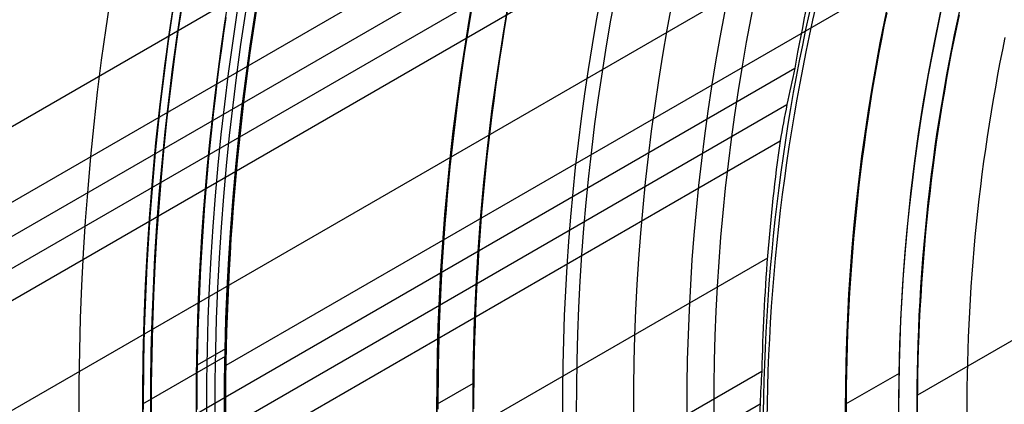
# Model space of a CAD drawing. Extents: x 19329 to 20306, y -2029 to -1182.
# Tile 9 of 66: x 19741 to 19769, y -1712 to -1701. Entities that reach past the tile are written whole.
import ezdxf

# ---------------------------------------------------------------- set-up
doc = ezdxf.new("R2010")
doc.units = 0
doc.layers.get('0').update_dxf_attribs({"linetype": 'CONTINUOUS'})
doc.layers.add('COLOR', color=7, linetype='CONTINUOUS')

msp = doc.modelspace()

# ---------------------------------------------------------------- linework, layer by layer
for p, q in [((19337.12902096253, -1939.23387500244, 76.35061684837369), (19766.34176594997, -1691.427781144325, 76.35061684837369)), ((19765.46185666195, -1692.895309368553, 74.59345861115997), (19337.54450201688, -1939.953509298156, 74.59345859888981)), ((19764.98660690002, -1694.066459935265, 74.17051512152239), (19337.93281263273, -1940.626083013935, 74.17051512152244)), ((19764.55071650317, -1695.214886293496, 73.74757164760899), (19338.32112326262, -1941.298656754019, 73.74757162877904)), ((19752.67324285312, -1697.207964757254, 74.96379185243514), (19336.21478311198, -1937.650368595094, 74.96379185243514)), ((19763.51839255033, -1698.881753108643, 73.377238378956), (19339.65084215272, -1943.60179743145, 73.377238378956)), ((19767.31228998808, -1698.892873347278, 88.12500292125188), (19746.87174618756, -1710.694226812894, 88.12500292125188)), ((19340.9805610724, -1945.904938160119, 73.00690512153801), (19762.77922713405, -1702.379364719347, 73.00690513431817)), ((19762.56214818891, -1703.401460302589, 72.58396164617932), (19341.36887168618, -1946.577511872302, 72.58396164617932)), ((19341.75718231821, -1947.250085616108, 72.1610181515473), (19762.36879599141, -1704.409857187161, 72.16101816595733)), ((19762.01520002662, -1707.684860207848, 71.7906849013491), (19343.08690121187, -1949.553226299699, 71.7906849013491)), ((19770.84191079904, -1708.848890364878, 62.12500292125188), (19766.20975063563, -1711.523269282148, 62.12500292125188)), ((19746.85541628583, -1710.440690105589, 89.37470231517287), (19744.5428510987, -1711.7758502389, 89.37470231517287)), ((19746.85979481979, -1710.225440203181, 46.50000292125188), (19746.0690388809, -1710.68198335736, 46.50000292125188)), ((19344.41662012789, -1951.856367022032, 71.42035164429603), (19761.8584916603, -1710.846190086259, 71.42035165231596)), ((19765.7012532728, -1710.911045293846, 67.12500292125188), (19764.20336716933, -1711.7758502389, 67.12500292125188)), ((19753.7879247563, -1711.196988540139, 259.6250029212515), (19752.78530688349, -1711.7758502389, 259.6250029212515)), ((19761.81124355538, -1711.770233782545, 70.99740816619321), (19344.80493074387, -1952.528940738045, 70.99740816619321))]:
    msp.add_line(p, q)
at = {"extrusion": (0.112475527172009, -0.1948133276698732, 0.974370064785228)}
msp.add_lwpolyline([(16271.95022872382, -11021.71690810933), (16271.42915910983, -11022.02169929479), (16270.91003944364, -11022.33134958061), (16270.39293299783, -11022.64584116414), (16269.87790287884, -11022.96515510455), (16269.36501200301, -11023.28927132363), (16268.85432307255, -11023.61816860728), (16268.34589855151, -11023.95182460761), (16267.83980064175, -11024.29021584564), (16267.33609125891, -11024.63331771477), (16266.83483200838, -11024.98110448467), (16266.33608416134, -11025.33354930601), (16265.83990863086, -11025.69062421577), (16265.34636594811, -11026.05230014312), (16264.85551623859, -11026.41854691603), (16264.3674191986, -11026.78933326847), (16263.88213407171, -11027.16462684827), (16263.39971962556, -11027.5443942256), (16262.92023412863, -11027.92860090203), (16262.44373532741, -11028.31721132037), (16261.97028042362, -11028.71018887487), (16261.49992605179, -11029.10749592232), (16261.03272825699, -11029.50909379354), (16260.5687424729, -11029.91494280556), (16260.10802350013, -11030.32500227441), (16259.65062548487, -11030.73923052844), (16259.1966018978, -11031.15758492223), (16258.74600551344, -11031.58002185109), (16258.29888838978, -11032.00649676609), (16257.8553018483, -11032.43696418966), (16257.41529645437, -11032.87137773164), (16256.9789219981, -11033.30969010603), (16256.54622747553, -11033.75185314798), (16256.11726107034, -11034.19781783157), (16255.69207013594, -11034.64753428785), (16255.27070117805, -11035.10095182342), (16254.85319983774, -11035.55801893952), (16254.43961087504, -11036.01868335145), (16254.0299781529, -11036.48289200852), (16253.6243446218, -11036.9505911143), (16253.22275230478, -11037.42172614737), (16252.82524228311, -11037.89624188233), (16252.43185468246, -11038.37408241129), (16252.04262865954, -11038.85519116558), (16251.65760238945, -11039.33951093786), (16251.2768130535, -11039.82698390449), (16250.90029682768, -11040.31755164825), (16250.52808887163, -11040.81115518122), (16250.1602233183, -11041.30773496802), (16249.79673326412, -11041.80723094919), (16249.43765075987, -11042.30958256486), (16249.0830068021, -11042.81472877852), (16248.73283132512, -11043.32260810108), (16248.38715319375, -11043.83315861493), (16248.04600019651, -11044.34631799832), (16247.70939903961, -11044.86202354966), (16247.37737534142, -11045.38021221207), (16247.04995362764, -11045.90082059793), (16246.72715732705, -11046.42378501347), (16246.40900876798, -11046.94904148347), (16246.09552917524, -11047.47652577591), (16245.78673866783, -11048.00617342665), (16245.48265625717, -11048.53791976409), (16245.18329984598, -11049.07169993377), (16244.88868622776, -11049.60744892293), (16244.59883108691, -11050.14510158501), (16244.31374899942, -11050.68459266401), (16244.03345343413, -11051.22585681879), (16243.75795675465, -11051.76882864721), (16243.4872702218, -11052.31344271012), (16243.22140399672, -11052.85963355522), (16242.96036714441, -11053.40733574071), (16242.70416763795, -11053.95648385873), (16242.45281236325, -11054.50701255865), (16242.20630712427, -11055.05885657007), (16241.96465664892, -11055.61195072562), (16241.72786459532, -11056.16622998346), (16241.49593355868, -11056.72162944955), (16241.26886507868, -11057.27808439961), (16241.04665964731, -11057.83553030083), (16240.8293167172, -11058.39390283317), (16240.61683471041, -11058.95313791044), (16240.40921102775, -11059.51317170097), (16240.20644205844, -11060.07394064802), (16240.00852319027, -11060.63538148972), (16239.81544882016, -11061.19743127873), (16239.62721236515, -11061.76002740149), (16239.44380627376, -11062.32310759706), (16239.26522203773, -11062.88660997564), (16239.09145020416, -11063.45047303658), (16238.92248038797, -11064.0146356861), (16238.75830128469, -11064.57903725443), (16238.59890068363, -11065.14361751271), (16238.44426548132, -11065.70831668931), (16238.29438169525, -11066.27307548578), (16238.1492344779, -11066.83783509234), (16238.00880813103, -11067.40253720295), (16237.87308612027, -11067.96712402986), (16237.74205108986, -11068.53153831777), (16237.61568487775, -11069.09572335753), (16237.49396853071, -11069.6596229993), (16237.3768823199, -11070.22318166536), (16237.26440575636, -11070.78634436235), (16237.15651760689, -11071.3490566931), (16237.05319590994, -11071.91126486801), (16236.95441799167, -11072.4729157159), (16236.86016048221, -11073.03395669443), (16236.77039933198, -11073.59433590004), (16236.68510982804, -11074.15400207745), (16236.60426661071, -11074.71290462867), (16236.52784369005, -11075.27099362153), (16236.45581446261, -11075.82821979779), (16236.38815172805, -11076.38453458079), (16236.32482770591, -11076.93989008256), (16236.26581405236, -11077.49423911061), (16236.21108187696, -11078.04753517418), (16236.16060175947, -11078.59973249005), (16236.11434376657, -11079.150785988), (16236.07227746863, -11079.70065131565), (16236.03437195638, -11080.24928484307), (16236.00059585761, -11080.79664366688), (16235.97091735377, -11081.34268561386), (16235.9453041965, -11081.88736924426), (16235.92372372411, -11082.43065385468), (16235.90614287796, -11082.97249948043), (16235.89252821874, -11083.51286689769), (16235.88284594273, -11084.05171762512), (16235.87706189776, -11084.58901392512), (16235.8751415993, -11085.12471880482)], dxfattribs=at)
at = {"extrusion": (0.1124755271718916, -0.1948133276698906, 0.974370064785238)}
msp.add_lwpolyline([(16233.57514160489, -11085.12471879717), (16233.5769343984, -11084.5987802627), (16233.58233334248, -11084.07135407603), (16233.59136908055, -11083.54247303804), (16233.6040719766, -11083.01217057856), (16233.62047210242, -11082.48048075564), (16233.64059922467, -11081.94743825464), (16233.66448279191, -11081.41307838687), (16233.69215192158, -11080.87743708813), (16233.72363538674, -11080.34055091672), (16233.75896160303, -11079.80245705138), (16233.79815861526, -11079.26319328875), (16233.84125408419, -11078.72279804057), (16233.88827527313, -11078.18131033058), (16233.93924903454, -11077.6387697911), (16233.99420179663, -11077.0952166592), (16234.05315954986, -11076.55069177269), (16234.11614783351, -11076.0052365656), (16234.18319172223, -11075.45889306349), (16234.25431581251, -11074.91170387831), (16234.32954420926, -11074.36371220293), (16234.40890051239, -11073.81496180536), (16234.49240780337, -11073.26549702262), (16234.58008863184, -11072.71536275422), (16234.67196500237, -11072.16460445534), (16234.76805836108, -11071.61326812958), (16234.86838958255, -11071.06140032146), (16234.97297895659, -11070.50904810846), (16235.08184617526, -11069.9562590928), (16235.19501031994, -11069.40308139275), (16235.31248984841, -11068.8495636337), (16235.43430258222, -11068.29575493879), (16235.560465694, -11067.74170491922), (16235.69099569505, -11067.18746366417), (16235.82590842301, -11066.63308173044), (16235.96521902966, -11066.07861013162), (16236.10894196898, -11065.52410032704), (16236.25709098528, -11064.96960421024), (16236.40967910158, -11064.41517409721), (16236.56671860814, -11063.86086271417), (16236.7282210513, -11063.30672318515), (16236.8941972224, -11062.75280901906), (16237.06465714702, -11062.1991740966), (16237.23961007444, -11061.64587265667), (16237.41906446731, -11061.09295928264), (16237.60302799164, -11060.5404888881), (16237.79150750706, -11059.98851670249), (16237.98450905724, -11059.43709825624), (16238.18203786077, -11058.88628936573), (16238.38409830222, -11058.33614611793), (16238.59069392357, -11057.78672485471), (16238.80182741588, -11057.23808215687), (16239.01750061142, -11056.69027482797), (16239.237714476, -11056.14335987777), (16239.46246910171, -11055.59739450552), (16239.69176370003, -11055.05243608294), (16239.92559659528, -11054.50854213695), (16240.16396521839, -11053.9657703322), (16240.40686610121, -11053.42417845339), (16240.65429487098, -11052.88382438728), (16240.90624624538, -11052.3447661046), (16241.16271402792, -11051.80706164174), (16241.42369110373, -11051.27076908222), (16241.68916943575, -11050.735946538), (16241.95914006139, -11050.20265213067), (16242.2335930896, -11049.67094397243), (16242.51251769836, -11049.14088014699), (16242.79590213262, -11048.61251869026), (16243.0837337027, -11048.08591757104), (16243.37599878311, -11047.56113467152), (16243.67268281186, -11047.03822776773), (16243.9737702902, -11046.51725450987), (16244.27924478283, -11045.99827240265), (16244.5890889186, -11045.48133878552), (16244.90328439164, -11044.96651081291), (16245.22181196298, -11044.45384543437), (16245.54465146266, -11043.94339937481), (16245.87178179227, -11043.43522911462), (16246.20318092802, -11042.92939086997), (16246.53882592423, -11042.42594057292), (16246.87869291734, -11041.92493385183), (16247.2227571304, -11041.42642601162), (16247.57099287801, -11040.93047201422), (16247.92337357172, -11040.43712645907), (16248.27987172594, -11039.94644356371), (16248.64045896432, -11039.45847714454), (16249.0051060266, -11038.97328059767), (16249.37378277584, -11038.49090687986), (16249.7464582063, -11038.01140848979), (16250.12310045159, -11037.53483744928), (16250.50367679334, -11037.06124528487), (16250.88815367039, -11036.59068300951), (16251.27649668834, -11036.12320110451), (16251.66867062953, -11035.65884950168), (16252.06463946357, -11035.19767756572), (16252.46436635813, -11034.73973407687), (16252.86781369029, -11034.28506721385), (16253.27494305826, -11033.83372453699), (16253.68571529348, -11033.38575297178), (16254.10009047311, -11032.94119879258), (16254.51802793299, -11032.50010760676), (16254.93948628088, -11032.0625243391), (16255.36442341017, -11031.62849321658), (16255.79279651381, -11031.1980577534), (16256.2245620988, -11030.77126073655), (16256.65967600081, -11030.34814421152), (16257.09809339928, -11029.92874946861), (16257.53976883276, -11029.51311702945), (16257.98465621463, -11029.10128663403), (16258.43270884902, -11028.69329722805), (16258.88387944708, -11028.28918695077), (16259.33812014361, -11027.88899312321), (16259.79538251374, -11027.49275223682), (16260.25561759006, -11027.10049994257), (16260.71877587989, -11026.71227104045), (16261.1848073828, -11026.32809946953), (16261.65366160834, -11025.94801829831), (16262.12528759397, -11025.57205971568), (16262.59963392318, -11025.20025502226), (16263.07664874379, -11024.83263462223), (16263.55627978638, -11024.46922801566), (16264.0384743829, -11024.11006379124), (16264.5231794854, -11023.75516961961), (16265.01034168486, -11023.40457224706), (16265.49990723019, -11023.0582974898), (16265.99182204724, -11022.71637022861), (16266.48603175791, -11022.37881440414), (16266.98248169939, -11022.04565301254), (16267.48111694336, -11021.71690810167)], dxfattribs=at)
at = {"extrusion": (0.1124755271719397, -0.194813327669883, 0.974370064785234)}
msp.add_lwpolyline([(16235.87514160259, -11083.84582885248), (16235.87694081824, -11083.32728793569), (16235.88235946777, -11082.807254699), (16235.89142884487, -11082.28576266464), (16235.90417995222, -11081.76284600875), (16235.92064348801, -11081.23853956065), (16235.94084983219, -11080.71287880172), (16235.96482903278, -11080.1858998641), (16235.99261079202, -11079.65763952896), (16236.02422445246, -11079.1281352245), (16236.05969898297, -11078.5974250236), (16236.0990629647, -11078.06554764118), (16236.142344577, -11077.5325424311), (16236.18957158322, -11076.99844938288), (16236.24077131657, -11076.46330911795), (16236.2959706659, -11075.92716288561), (16236.35519606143, -11075.39005255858), (16236.41847346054, -11074.85202062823), (16236.48582833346, -11074.31311019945), (16236.55728564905, -11073.77336498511), (16236.63286986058, -11073.23282930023), (16236.71260489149, -11072.69154805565), (16236.79651412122, -11072.14956675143), (16236.88462037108, -11071.60693146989), (16236.97694589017, -11071.06368886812), (16237.07351234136, -11070.51988617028), (16237.17434078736, -11069.97557115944), (16237.27945167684, -11069.430792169), (16237.38886483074, -11068.8855980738), (16237.50259942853, -11068.3400382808), (16237.62067399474, -11067.79416271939), (16237.74310638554, -11067.2480218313), (16237.86991377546, -11066.70166656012), (16238.00111264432, -11066.15514834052), (16238.13671876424, -11065.60851908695), (16238.27674718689, -11065.06183118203), (16238.42121223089, -11064.51513746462), (16238.57012746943, -11063.96849121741), (16238.72350571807, -11063.42194615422), (16238.88135902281, -11062.87555640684), (16239.04369864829, -11062.32937651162), (16239.21053506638, -11061.78346139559), (16239.38187794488, -11061.23786636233), (16239.55773613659, -11060.69264707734), (16239.73811766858, -11060.14785955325), (16239.9230297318, -11059.60356013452), (16240.11247867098, -11059.05980548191), (16240.3064699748, -11058.51665255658), (16240.50500826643, -11057.97415860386), (16240.70809729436, -11057.43238113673), (16240.91573992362, -11056.89137791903), (16241.1279381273, -11056.35120694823), (16241.34469297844, -11055.81192643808), (16241.56600464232, -11055.27359480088), (16241.79187236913, -11054.73627062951), (16242.02229448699, -11054.20001267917), (16242.25726839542, -11053.6648798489), (16242.49679055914, -11053.13093116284), (16242.74085650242, -11052.59822575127), (16242.9894608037, -11052.06682283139), (16243.24259709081, -11051.53678168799), (16243.50025803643, -11051.00816165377), (16243.76243535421, -11050.48102208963), (16244.02911979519, -11049.95542236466), (16244.30030114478, -11049.43142183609), (16244.57596822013, -11048.90907982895), (16244.85610886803, -11048.38845561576), (16245.14070996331, -11047.86960839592), (16245.42975740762, -11047.35259727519), (16245.72323612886, -11046.83748124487), (16246.02113008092, -11046.32431916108), (16246.32342224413, -11045.81316972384), (16246.63009462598, -11045.30409145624), (16246.94112826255, -11044.79714268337), (16247.25650322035, -11044.29238151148), (16247.57619859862, -11043.78986580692), (16247.90019253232, -11043.28965317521), (16248.22846219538, -11042.79180094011), (16248.56098380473, -11042.29636612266), (16248.8977326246, -11041.80340542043), (16249.23868297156, -11041.31297518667), (16249.58380821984, -11040.82513140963), (16249.93308080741, -11040.33992969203), (16250.28647224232, -11039.85742523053), (16250.64395310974, -11039.37767279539), (16251.00549307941, -11038.90072671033), (16251.37106091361, -11038.42664083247), (16251.74062447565, -11037.95546853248), (16252.11415073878, -11037.48726267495), (16252.4916057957, -11037.02207559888), (16252.87295486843, -11036.55995909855), (16253.25816231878, -11036.10096440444), (16253.64719165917, -11035.64514216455), (16254.040005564, -11035.19254242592), (16254.43656588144, -11034.74321461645), (16254.83683364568, -11034.29720752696), (16255.24076908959, -11033.85456929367), (16255.64833165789, -11033.41534738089), (16256.05948002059, -11032.97958856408), (16256.47417208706, -11032.54733891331), (16256.89236502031, -11032.118643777), (16257.31401525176, -11031.69354776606), (16257.73907849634, -11031.27209473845), (16258.16750976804, -11030.85432778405), (16258.59926339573, -11030.44028921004), (16259.0342930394, -11030.03002052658), (16259.47255170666, -11029.62356243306), (16259.91399176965, -11029.22095480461), (16260.35856498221, -11028.82223667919), (16260.80622249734, -11028.42744624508), (16261.25691488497, -11028.03662082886), (16261.71059215, -11027.64979688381), (16262.16720375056, -11027.26700997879), (16262.62669861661, -11026.88829478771), (16263.08902516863, -11026.51368507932), (16263.55413133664, -11026.14321370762), (16264.02196457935, -11025.77691260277), (16264.49247190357, -11025.41481276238), (16264.96559988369, -11025.05694424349), (16265.44129468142, -11024.70333615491), (16265.91950206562, -11024.3540166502), (16266.40016743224, -11024.00901292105), (16266.88323582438, -11023.66835119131), (16267.36865195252, -11023.3320567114), (16267.85636021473, -11023.00015375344), (16268.34630471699, -11022.67266560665), (16268.83842929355, -11022.34961457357), (16269.33267752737, -11022.03102196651), (16269.82899277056, -11021.71690810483)], dxfattribs=at)
at = {"extrusion": (0.11247552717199, -0.1948133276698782, 0.9743700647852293)}
msp.add_lwpolyline([(16265.5891828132, -11021.71690810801), (16265.11376798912, -11022.05202577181), (16264.64060452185, -11022.39121705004), (16264.16974156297, -11022.7344585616), (16263.70122796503, -11023.08172610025), (16263.23511226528, -11023.43299463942), (16262.77144266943, -11023.78823833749), (16262.3102670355, -11024.14743054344), (16261.85163285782, -11024.51054380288), (16261.3955872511, -11024.87754986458), (16260.94217693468, -11025.24841968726), (16260.49144821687, -11025.62312344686), (16260.04344697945, -11026.00163054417), (16259.59821866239, -11026.38390961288), (16259.15580824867, -11026.76992852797), (16258.71626024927, -11027.15965441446), (16258.27961868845, -11027.55305365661), (16257.84592708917, -11027.95009190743), (16257.41522845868, -11028.35073409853), (16256.98756527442, -11028.75494445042), (16256.5629794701, -11029.16268648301), (16256.14151242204, -11029.57392302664), (16255.72320493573, -11029.98861623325), (16255.30809723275, -11030.40672758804), (16254.89622893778, -11030.82821792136), (16254.4876390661, -11031.25304742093), (16254.08236601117, -11031.68117564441), (16253.68044753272, -11032.11256153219), (16253.28192074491, -11032.54716342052), (16252.88682210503, -11032.98493905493), (16252.49518740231, -11033.42584560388), (16252.10705174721, -11033.86983967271), (16251.72244956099, -11034.31687731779), (16251.34141456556, -11034.76691406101), (16250.96397977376, -11035.21990490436), (16250.59017747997, -11035.67580434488), (16250.22003925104, -11036.13456638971), (16249.85359591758, -11036.59614457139), (16249.49087756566, -11037.0604919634), (16249.13191352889, -11037.52756119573), (16248.77673238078, -11037.9973044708), (16248.4253619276, -11038.46967357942), (16248.07782920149, -11038.94461991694), (16247.73416045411, -11039.42209449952), (16247.39438115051, -11039.90204798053), (16247.05851596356, -11040.38443066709), (16246.72658876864, -11040.86919253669), (16246.39862263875, -11041.35628325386), (16246.07463984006, -11041.84565218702), (16245.75466182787, -11042.33724842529), (16245.43870924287, -11042.83102079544), (16245.12680190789, -11043.32691787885), (16244.81895882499, -11043.82488802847), (16244.51519817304, -11044.32487938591), (16244.21553730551, -11044.8268398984), (16243.91999274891, -11045.33071733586), (16243.62858020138, -11045.83645930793), (16243.34131453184, -11046.34401328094), (16243.05820977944, -11046.85332659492), (16242.77927915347, -11047.36434648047), (16242.50453503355, -11047.87702007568), (16242.23398897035, -11048.39129444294), (16241.96765168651, -11048.90711658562), (16241.70553307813, -11049.42443346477), (16241.44764221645, -11049.94319201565), (16241.19398735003, -11050.46333916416), (16240.94457590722, -11050.98482184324), (16240.69941449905, -11051.50758700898), (16240.45850892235, -11052.03158165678), (16240.22186416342, -11052.55675283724), (16239.98948440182, -11053.08304767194), (16239.76137301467, -11053.61041336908), (16239.53753258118, -11054.13879723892), (16239.31796488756, -11054.66814670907), (16239.10267093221, -11055.19840933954), (16238.89165093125, -11055.72953283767), (16238.68490432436, -11056.26146507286), (16238.48242978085, -11056.79415409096), (16238.28422520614, -11057.32754812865), (16238.09028774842, -11057.86159562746), (16237.90061380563, -11058.39624524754), (16237.71519903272, -11058.93144588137), (16237.53403834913, -11059.467146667), (16237.35712594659, -11060.00329700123), (16237.18445529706, -11060.53984655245), (16237.01601916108, -11061.07674527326), (16236.85180959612, -11061.61394341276), (16236.69181796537, -11062.1513915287), (16236.53603494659, -11062.68904049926), (16236.38445054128, -11063.22684153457), (16236.23705408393, -11063.76474618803), (16236.09383425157, -11064.30270636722), (16235.95477907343, -11064.84067434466), (16235.8198759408, -11065.37860276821), (16235.68911161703, -11065.91644467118), (16235.56247224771, -11066.45415348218), (16235.439943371, -11066.99168303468), (16235.32150992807, -11067.52898757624), (16235.20715627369, -11068.06602177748), (16235.09686618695, -11068.60274074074), (16234.99062288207, -11069.13910000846), (16234.88840901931, -11069.67505557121), (16234.79020671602, -11070.21056387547), (16234.69599755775, -11070.74558183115), (16234.60576260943, -11071.28006681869), (16234.51948242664, -11071.81397669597), (16234.43713706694, -11072.3472698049), (16234.35870610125, -11072.87990497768), (16234.28416862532, -11073.41184154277), (16234.21350327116, -11073.94303933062), (16234.14668821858, -11074.47345867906), (16234.08370120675, -11075.00306043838), (16234.02451954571, -11075.53180597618), (16233.96912012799, -11076.05965718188), (16233.91747944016, -11076.58657647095), (16233.86957357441, -11077.11252678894), (16233.82537824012, -11077.63747161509), (16233.78486877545, -11078.16137496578), (16233.7480201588, -11078.68420139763), (16233.71480702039, -11079.2059160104), (16233.68520365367, -11079.72648444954), (16233.6591840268, -11080.24587290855), (16233.63672179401, -11080.76404813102), (16233.61779030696, -11081.28097741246), (16233.60236262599, -11081.79662860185), (16233.59041153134, -11082.31097010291), (16233.58190953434, -11082.82397087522), (16233.57682888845, -11083.335600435), (16233.57514160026, -11083.84582885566)], dxfattribs=at)
for points in [[(19745.39125088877, -1700.731531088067), (19745.32551224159, -1701.175974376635), (19745.26248508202, -1701.620818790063), (19745.20216913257, -1702.066047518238), (19745.14456411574, -1702.51164375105), (19745.08966975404, -1702.957590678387), (19745.03748576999, -1703.403871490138), (19744.98801188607, -1703.850469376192), (19744.94124782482, -1704.297367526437), (19744.89719330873, -1704.744549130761), (19744.85584806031, -1705.191997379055), (19744.81721180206, -1705.639695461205), (19744.78128425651, -1706.087626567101), (19744.74806514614, -1706.535773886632), (19744.71755419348, -1706.984120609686), (19744.68975112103, -1707.432649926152), (19744.66465565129, -1707.881345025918), (19744.64226750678, -1708.330189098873), (19744.62258641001, -1708.779165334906), (19744.60561208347, -1709.228256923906), (19744.59134424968, -1709.67744705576), (19744.57978263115, -1710.126718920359), (19744.57092695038, -1710.576055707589), (19744.56477692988, -1711.025440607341), (19744.56133229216, -1711.474856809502), (19744.56059275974, -1711.924287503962)], [(19753.72769313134, -1700.793424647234), (19753.66213197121, -1701.186694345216), (19753.59897789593, -1701.580364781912), (19753.53823065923, -1701.974421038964), (19753.47989001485, -1702.368848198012), (19753.42395571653, -1702.763631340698), (19753.37042751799, -1703.158755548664), (19753.31930517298, -1703.554205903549), (19753.27058843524, -1703.949967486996), (19753.22427705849, -1704.346025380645), (19753.18037079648, -1704.742364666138), (19753.13886940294, -1705.138970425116), (19753.0997726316, -1705.535827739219), (19753.06308023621, -1705.93292169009), (19753.02879197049, -1706.330237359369), (19752.99690758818, -1706.727759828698), (19752.96742684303, -1707.125474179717), (19752.94034948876, -1707.523365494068), (19752.9156752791, -1707.921418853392), (19752.89340396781, -1708.31961933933), (19752.8735353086, -1708.717952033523), (19752.85606905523, -1709.116402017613), (19752.84100496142, -1709.51495437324), (19752.82834278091, -1709.913594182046), (19752.81808226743, -1710.312306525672), (19752.81022317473, -1710.711076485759), (19752.80476525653, -1711.109889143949), (19752.80170826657, -1711.508729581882), (19752.8010519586, -1711.907582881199)], [(19765.35138896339, -1700.831253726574), (19765.27657844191, -1701.199358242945), (19765.20431162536, -1701.567982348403), (19765.13458953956, -1701.93710775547), (19765.06741321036, -1702.306716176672), (19765.00278366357, -1702.676789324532), (19764.94070192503, -1703.047308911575), (19764.88116902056, -1703.418256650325), (19764.82418597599, -1703.789614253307), (19764.76975381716, -1704.161363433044), (19764.71787356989, -1704.533485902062), (19764.66854626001, -1704.905963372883), (19764.62177291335, -1705.278777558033), (19764.57755455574, -1705.651910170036), (19764.53589221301, -1706.025342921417), (19764.49678691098, -1706.399057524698), (19764.4602396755, -1706.773035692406), (19764.42625153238, -1707.147259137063), (19764.39482350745, -1707.521709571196), (19764.36595662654, -1707.896368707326), (19764.33965191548, -1708.27121825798), (19764.31591040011, -1708.646239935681), (19764.29473310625, -1709.021415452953), (19764.27612105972, -1709.396726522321), (19764.26007528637, -1709.772154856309), (19764.24659681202, -1710.147682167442), (19764.23568666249, -1710.523290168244), (19764.22734586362, -1710.898960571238), (19764.22157544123, -1711.27467508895), (19764.21837642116, -1711.650415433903), (19764.21774982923, -1712.026163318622)], [(19746.8738757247, -1700.957717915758), (19746.80948340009, -1701.393059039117), (19746.74774703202, -1701.828793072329), (19746.68866634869, -1702.264903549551), (19746.63224107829, -1702.701374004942), (19746.578470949, -1703.138187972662), (19746.52735568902, -1703.575328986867), (19746.47889502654, -1704.012780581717), (19746.43308868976, -1704.45052629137), (19746.38993640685, -1704.888549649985), (19746.34943790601, -1705.326834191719), (19746.31159291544, -1705.765363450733), (19746.27640116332, -1706.204120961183), (19746.24386237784, -1706.643090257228), (19746.2139762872, -1707.082254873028), (19746.18674261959, -1707.52159834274), (19746.16216110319, -1707.961104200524), (19746.1402314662, -1708.400755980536), (19746.12095343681, -1708.840537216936), (19746.10432674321, -1709.280431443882), (19746.09035111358, -1709.720422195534), (19746.07902627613, -1710.160493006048), (19746.07035195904, -1710.600627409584), (19746.0643278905, -1711.040808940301), (19746.0609537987, -1711.481021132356), (19746.06022941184, -1711.921247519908)], [(19754.71319488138, -1700.962385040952), (19754.64864235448, -1701.349604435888), (19754.58645988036, -1701.737218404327), (19754.52664721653, -1702.125212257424), (19754.46920412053, -1702.513571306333), (19754.41413034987, -1702.902280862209), (19754.36142566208, -1703.291326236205), (19754.31108981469, -1703.680692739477), (19754.26312256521, -1704.070365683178), (19754.21752367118, -1704.460330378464), (19754.17429289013, -1704.850572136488), (19754.13342997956, -1705.241076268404), (19754.09493469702, -1705.631828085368), (19754.05880680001, -1706.022812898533), (19754.02504604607, -1706.414016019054), (19753.99365219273, -1706.805422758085), (19753.96462499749, -1707.197018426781), (19753.9379642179, -1707.588788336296), (19753.91366961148, -1707.980717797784), (19753.89174093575, -1708.3727921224), (19753.87217794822, -1708.764996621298), (19753.85498040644, -1709.157316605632), (19753.84014806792, -1709.549737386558), (19753.82768069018, -1709.942244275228), (19753.81757803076, -1710.334822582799), (19753.80983984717, -1710.727457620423), (19753.80446589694, -1711.120134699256), (19753.8014559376, -1711.512839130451), (19753.80080972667, -1711.905556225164)], [(19767.37430395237, -1700.884045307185), (19767.29982518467, -1701.237953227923), (19767.22779461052, -1701.592379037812), (19767.15821321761, -1701.947305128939), (19767.09108199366, -1702.302713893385), (19767.02640192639, -1702.658587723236), (19766.96417400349, -1703.014909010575), (19766.90439921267, -1703.371660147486), (19766.84707854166, -1703.728823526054), (19766.79221297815, -1704.086381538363), (19766.73980350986, -1704.444316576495), (19766.6898511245, -1704.802611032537), (19766.64235680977, -1705.161247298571), (19766.59732155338, -1705.520207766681), (19766.55474634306, -1705.879474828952), (19766.51463216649, -1706.239030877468), (19766.47698001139, -1706.598858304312), (19766.44179086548, -1706.958939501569), (19766.40906571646, -1707.319256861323), (19766.37880555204, -1707.679792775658), (19766.35101135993, -1708.040529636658), (19766.32568412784, -1708.401449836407), (19766.30282484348, -1708.762535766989), (19766.28243449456, -1709.123769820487), (19766.26451406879, -1709.485134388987), (19766.24906455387, -1709.846611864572), (19766.23608693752, -1710.208184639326), (19766.22558220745, -1710.569835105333), (19766.21755135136, -1710.931545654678), (19766.21199535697, -1711.293298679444), (19766.20891521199, -1711.655076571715), (19766.20831190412, -1712.016861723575)], [(19768.65632001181, -1701.52109607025), (19768.58622482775, -1701.86599881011), (19768.51851301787, -1702.211388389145), (19768.45318554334, -1702.557247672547), (19768.39024336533, -1702.903559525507), (19768.329687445, -1703.250306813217), (19768.27151874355, -1703.597472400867), (19768.21573822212, -1703.945039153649), (19768.16234684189, -1704.292989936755), (19768.11134556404, -1704.641307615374), (19768.06273534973, -1704.9899750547), (19768.01651716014, -1705.338975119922), (19767.97269195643, -1705.688290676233), (19767.93126069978, -1706.037904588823), (19767.89222435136, -1706.387799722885), (19767.85558387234, -1706.737958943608), (19767.82134022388, -1707.088365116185), (19767.78949436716, -1707.439001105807), (19767.76004726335, -1707.789849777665), (19767.73299987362, -1708.14089399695), (19767.70835315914, -1708.492116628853), (19767.68610808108, -1708.843500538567), (19767.66626560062, -1709.195028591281), (19767.64882667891, -1709.546683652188), (19767.63379227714, -1709.898448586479), (19767.62116335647, -1710.250306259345), (19767.61094087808, -1710.602239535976), (19767.60312580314, -1710.954231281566), (19767.59771909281, -1711.306264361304), (19767.59472170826, -1711.658321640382), (19767.59413461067, -1712.010385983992)]]:
    msp.add_lwpolyline(points)
at = {"extrusion": (0, 0, -1)}
for centre, radius, start, end in [((-19817.78530688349, -1711.7758502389, -89.37470231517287), 70.9424557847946, 329.9999999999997, 149.9999999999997), ((-19817.78530688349, -1711.7758502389, -46.50000292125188), 70.9424557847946, 329.9999999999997, 149.9999999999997), ((-19817.78530688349, -1711.7758502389, -259.6250029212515), 65.00000000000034, 330.0000000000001, 150.0000000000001), ((-19817.78530688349, -1711.7758502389, -259.6250029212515), 64, 329.9999999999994, 149.9999999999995), ((-19817.78530688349, -1711.7758502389, -88.12500292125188), 52.0912327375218, 329.9999999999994, 149.9999999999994), ((-19817.78530688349, -1711.7758502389, -89.37470231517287), 70.94245578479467, 149.9999999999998, 329.9999999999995), ((-19817.78530688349, -1711.7758502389, -46.50000292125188), 70.94245578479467, 149.9999999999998, 329.9999999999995), ((-19817.78530688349, -1711.7758502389, -259.6250029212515), 65.00000000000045, 150.0000000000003, 329.9999999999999), ((-19817.78530688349, -1711.7758502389, -259.6250029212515), 64, 149.9999999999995, 329.9999999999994)]:
    msp.add_arc(centre, radius, start, end, dxfattribs=at)
for centre, radius, start, end in [((19817.78530688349, -1711.7758502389, 89.37470231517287), 73.2424557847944, 30.00000000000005, 210.0000000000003), ((19817.78530688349, -1711.7758502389, 68.68735261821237), 73.24245578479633, 91.17126672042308, 191.5820307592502), ((19817.78530688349, -1711.7758502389, 46.50000292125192), 71.74245578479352, 52.49999999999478, 187.5000000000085), ((19817.78530692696, -1711.775850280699, 88.63012703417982), 71.44457953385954, 30.00000004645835, 209.9999999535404), ((19817.78530688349, -1711.7758502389, 89.05580518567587), 71.21139006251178, 29.99999999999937, 209.9999999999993), ((19817.78530688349, -1711.7758502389, 67.93735261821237), 70.94245578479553, 93.83645893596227, 193.7167436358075), ((19817.78530688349, -1711.7758502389, 245.6831232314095), 65.00000000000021, 29.99999999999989, 209.9999999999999), ((19817.78530688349, -1711.7758502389, 245.6831232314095), 64.00000000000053, 29.99999999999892, 209.9999999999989), ((19817.78530688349, -1711.775850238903, 211.3914713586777), 58.01326896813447, 30.00000000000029, 209.9999999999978), ((19817.78530688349, -1711.775850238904, 212.0545527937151), 57.26209357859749, 30.00000000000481, 209.9999999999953), ((19817.78530688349, -1711.7758502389, 67.12500292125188), 53.5819397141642, 30.00000000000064, 210.0000000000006), ((19817.78530688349, -1711.7758502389, 65.62055118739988), 53.58193971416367, 29.99999999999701, 209.999999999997), ((19817.78530688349, -1711.7758502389, 67.12500292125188), 52.0912327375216, 30.00000000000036, 210.0000000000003), ((19817.78530688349, -1711.7758502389, 77.62500292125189), 52.09123273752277, 30.00000000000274, 210.0000000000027), ((19817.78530688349, -1711.7758502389, 89.37470231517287), 73.2424557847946, 210.0000000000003, 30.00000000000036), ((19817.78530686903, -1711.775850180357, 88.63012703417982), 71.44457953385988, 210.0000000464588, 29.9999999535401), ((19817.78530688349, -1711.775850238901, 89.05580518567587), 71.21139006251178, 209.999999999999, 29.99999999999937), ((19817.78530688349, -1711.7758502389, 245.6831232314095), 64.99999999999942, 209.9999999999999, 29.99999999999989), ((19817.78530688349, -1711.7758502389, 245.6831232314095), 63.99999999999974, 210.0000000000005, 30.00000000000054), ((19817.78530688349, -1711.775850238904, 211.3914713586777), 58.01326896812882, 209.9999999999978, 30.00000000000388), ((19817.78530688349, -1711.775850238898, 212.0545527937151), 57.2620935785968, 210.0000000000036, 29.99999999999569), ((19817.78530688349, -1711.7758502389, 62.12500292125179), 51.59084318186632, 156.1247352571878, 184.2857142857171), ((19817.78530688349, -1711.7758502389, 88.125002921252), 70.93945536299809, 164.9999999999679, 187.4999999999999), ((19818.68954470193, -1711.83511711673, 88.12500292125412), 71.82843897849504, 165.1410184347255, 187.3589815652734)]:
    msp.add_arc(centre, radius, start, end)
at = {"extrusion": (0.1124756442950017, -0.1948133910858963, 0.9743700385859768)}
msp.add_arc((16306.81406676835, -11084.17780797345, 2626.193011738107), 56.00000007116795, 122.3923481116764, 152.3864611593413, dxfattribs=at)
at = {"extrusion": (-0.1124755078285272, 0.1948133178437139, -0.9743700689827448)}
msp.add_arc((-16306.81819982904, -11084.1724065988, -2627.135741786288), 56.00000550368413, 27.6135260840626, 57.60763157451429, dxfattribs=at)
at = {"extrusion": (0.06896078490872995, -0.1194436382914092, 0.9904431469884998)}
msp.add_arc((16306.98603649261, -11273.04124371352, 1638.504341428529), 56.12529127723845, 132.5976931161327, 140.1752133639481, dxfattribs=at)
at = {"extrusion": (0.2391352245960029, -0.4141937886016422, 0.87821287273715)}
msp.add_arc((16308.86768689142, -9974.094310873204, 5495.207211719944), 57.80397101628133, 141.1153686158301, 143.3334403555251, dxfattribs=at)
at = {"extrusion": (0.06896079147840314, -0.119443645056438, 0.990443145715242)}
msp.add_arc((16307.06741616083, -11273.05203330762, 1637.880905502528), 56.23019422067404, 142.4104376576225, 149.0361604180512, dxfattribs=at)
at = {"extrusion": (0.2391348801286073, -0.4141937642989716, 0.8782129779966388)}
msp.add_arc((16309.63744388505, -9974.064731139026, 5497.093764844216), 58.71996486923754, 149.8754432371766, 151.8512942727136, dxfattribs=at)
at = {"layer": 'COLOR', "extrusion": (0, 0, -1)}
for centre, radius, start, end in [((-19817.78531401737, -1711.775867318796, 10.54089386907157), 152.392098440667, 333.3815781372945, 153.3815781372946), ((-19817.78531401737, -1711.775867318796, -18.68835025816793), 83.81579491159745, 333.3815781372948, 153.3815781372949), ((-19817.78531401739, -1711.775867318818, -26.2000005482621), 61.09154780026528, 333.3815781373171, 153.3815781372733), ((-19817.78531401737, -1711.775867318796, 10.54089386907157), 152.3920984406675, 153.3815781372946, 333.3815781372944), ((-19817.79341637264, -1711.771824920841, -28.2000005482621), 59.50000000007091, 333.3815781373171, 153.3815781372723), ((-19817.79341637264, -1711.771824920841, -26.2000005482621), 59.50000000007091, 333.3815781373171, 153.3815781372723), ((-19817.79341637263, -1711.771824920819, -27.2000005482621), 59.50000000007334, 333.3815781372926, 153.3815781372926), ((-19817.78531401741, -1711.77586731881, -22.44590218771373), 75.0000000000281, 333.3815781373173, 63.38157813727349), ((-19817.78531401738, -1711.775867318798, -43.50000292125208), 74.99999999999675, 243.3815781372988, 63.38157813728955), ((-19817.78531401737, -1711.775867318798, -32.97295255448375), 75.00000000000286, 243.3815781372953, 63.38157813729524), ((-19817.78531401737, -1711.775867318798, -33.39918206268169), 73.00000000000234, 243.3815781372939, 63.38157813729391), ((-19817.78531401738, -1711.775867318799, -43.50000292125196), 72.99999999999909, 243.3815781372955, 63.38157813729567), ((-19817.78531401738, -1711.775867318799, -43.50000292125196), 72.99999999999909, 243.3815781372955, 63.38157813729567), ((-19817.78531401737, -1711.775867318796, -17.30945272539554), 81.95014076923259, 352.6588318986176, 44.12347479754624), ((-19817.78531401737, -1711.775867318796, -18.68835025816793), 83.81579491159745, 153.3815781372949, 333.3815781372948), ((-19817.78531401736, -1711.775867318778, -26.2000005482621), 61.09154780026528, 153.381578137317, 333.3815781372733), ((-19817.79341637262, -1711.771824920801, -28.2000005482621), 59.50000000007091, 153.3815781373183, 333.3815781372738), ((-19817.79341637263, -1711.771824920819, -27.2000005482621), 59.50000000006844, 153.3815781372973, 333.3815781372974)]:
    msp.add_arc(centre, radius, start, end, dxfattribs=at)
at = {"layer": 'COLOR'}
for centre, radius, start, end in [((19817.78531401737, -1711.775867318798, -35.79999945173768), 153, 26.61842186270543, 206.618421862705), ((19817.78531401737, -1711.775867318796, -11.46081713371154), 152.9999999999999, 26.61842186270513, 206.6184218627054), ((19817.78531401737, -1711.775867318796, -23.63040829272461), 153.0000000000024, 26.61842186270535, 206.6184218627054), ((19817.78531401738, -1711.775867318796, -10.90949982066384), 152.8342956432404, 26.61842186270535, 206.6184218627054), ((19817.78531401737, -1711.775867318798, -35.79999945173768), 150, 26.61842186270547, 206.618421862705), ((19817.78531401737, -1711.775867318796, -11.46081713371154), 153, 206.6184218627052, 26.6184218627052), ((19817.78531401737, -1711.775867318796, -35.79999945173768), 153, 206.6184218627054, 26.61842186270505), ((19817.78531401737, -1711.775867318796, -23.63040829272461), 152.9999999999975, 206.6184218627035, 26.61842186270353), ((19817.78531401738, -1711.775867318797, -10.90949982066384), 152.8342956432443, 206.6184218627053, 26.61842186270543), ((19817.78531401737, -1711.775867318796, -35.79999945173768), 150, 206.6184218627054, 26.61842186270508), ((19817.79341637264, -1711.771824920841, 26.2000005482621), 59.50000000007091, 206.6184218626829, 26.61842186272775), ((19817.78531401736, -1711.7758673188, 23.29836120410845), 72.9999999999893, 163.2050881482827, 205.0266806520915), ((19817.78531401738, -1711.775867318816, 30.30000054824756), 61.5000000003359, 163.4463378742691, 204.7846588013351), ((19817.78531401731, -1711.775867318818, 28.20000054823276), 61.50000000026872, 163.4463378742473, 204.7846588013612), ((19817.78531401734, -1711.775867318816, 29.25000054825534), 61.50000000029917, 163.4463378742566, 204.7846588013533)]:
    msp.add_arc(centre, radius, start, end, dxfattribs=at)

doc.saveas('drawing.dxf')
